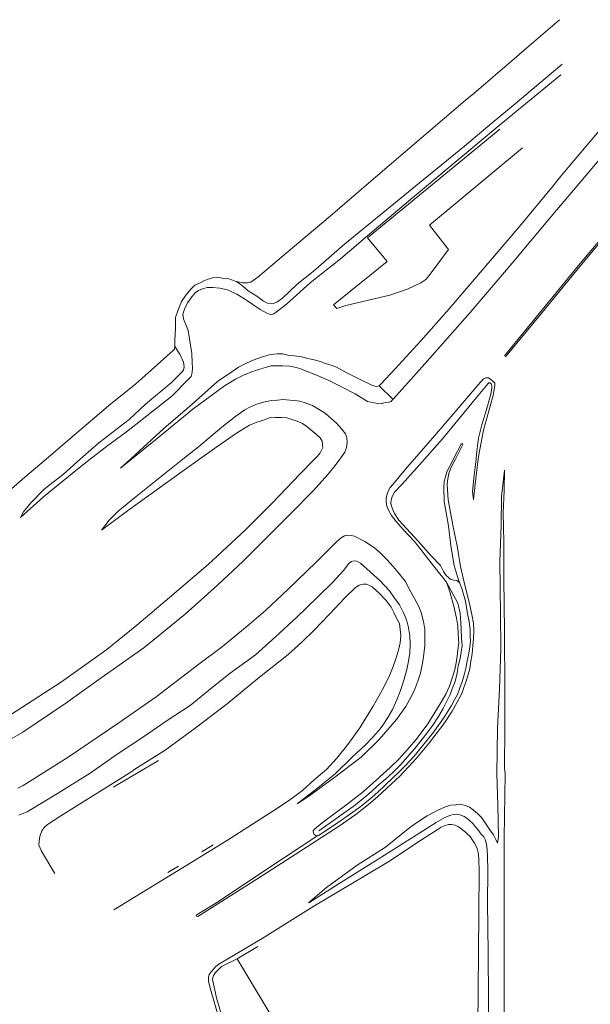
# Model space of a CAD drawing. Header units: metres. Extents: x 66374 to 71914, y 405953 to 412623.
# Tile 37 of 42: x 69538 to 69906, y 410648 to 411284. Entities that reach past the tile are written whole.
import ezdxf

# ---------------------------------------------------------------- set-up
doc = ezdxf.new("R2010")
doc.units = ezdxf.units.M
doc.layers.add('2013-05-24_onderlegger_OVLIJNOBJ', color=252, linetype='Continuous', lineweight=0)

msp = doc.modelspace()

# ---------------------------------------------------------------- linework, layer by layer
at = {"layer": '2013-05-24_onderlegger_OVLIJNOBJ'}
for p, q in [((69886.29, 411283.64), (69866.71, 411266.78)), ((69866.71, 411266.78), (69857.03, 411258.45)), ((69857.03, 411258.45), (69831.07, 411236.09)), ((69888, 411254.97), (69857.74, 411229.31)), ((69887.16, 411248.01), (69853.67, 411220.52)), ((69831.07, 411236.09), (69825.54, 411231.4)), ((69825.54, 411231.4), (69797.26, 411207.39)), ((69857.74, 411229.31), (69842.99, 411216.97)), ((69903.48, 411201.99), (69924.62, 411227.04)), ((69842.99, 411216.97), (69825.09, 411201.99)), ((69853.67, 411220.52), (69846.22, 411214.3)), ((69762.47, 411142.84), (69847.82, 411212.98)), ((69846.22, 411214.3), (69817.52, 411190.37)), ((69797.26, 411207.39), (69769.25, 411183.28)), ((69825.09, 411201.99), (69798.46, 411180.28)), ((69862.38, 411200.95), (69802.53, 411150.96)), ((69886.18, 411181.27), (69903.48, 411201.99)), ((69817.52, 411190.37), (69788.97, 411166.55)), ((69914.15, 411195.93), (69895.36, 411173.68)), ((69769.25, 411183.28), (69738.53, 411156.77)), ((69798.46, 411180.28), (69772.42, 411158.94)), ((69882.18, 411176.49), (69886.17, 411181.27)), ((69860.42, 411150.18), (69882.18, 411176.49)), ((69895.36, 411173.68), (69880.88, 411156.53)), ((69788.97, 411166.55), (69763.99, 411145.44)), ((69772.42, 411158.94), (69747.7, 411138.8)), ((69738.53, 411156.77), (69714.23, 411136.3)), ((69880.88, 411156.53), (69855.82, 411126.57)), ((69898.57, 411125.05), (69921.32, 411152.22)), ((69802.53, 411150.96), (69814.85, 411135.3)), ((69835.37, 411120.72), (69860.42, 411150.18)), ((69899.34, 411124.41), (69922.09, 411151.58)), ((69763.99, 411145.44), (69745.11, 411129.24)), ((69775.13, 411127.65), (69762.47, 411142.84)), ((69714.23, 411136.3), (69691.74, 411117.37)), ((69747.7, 411138.8), (69727.45, 411121.08)), ((69814.85, 411135.3), (69802.34, 411118.45)), ((69745.11, 411129.24), (69725.61, 411113.81)), ((69740.64, 411099.67), (69775.13, 411127.65)), ((69855.82, 411126.57), (69828.82, 411094.71)), ((69727.45, 411121.08), (69717.17, 411112.85)), ((69815.18, 411097.05), (69835.37, 411120.72)), ((69898.57, 411125.05), (69873.19, 411094)), ((69899.34, 411124.41), (69873.96, 411093.37)), ((69657.34, 411115.29), (69654.62, 411113.8)), ((69659.7, 411116.28), (69657.34, 411115.29)), ((69662.59, 411117.06), (69659.7, 411116.28)), ((69665.86, 411117.39), (69662.59, 411117.06)), ((69668.84, 411116.93), (69665.86, 411117.39)), ((69672.49, 411116.69), (69668.84, 411116.93)), ((69677.2, 411114.87), (69672.49, 411116.69)), ((69678.13, 411114.66), (69677.2, 411114.87)), ((69681.89, 411113.81), (69678.13, 411114.66)), ((69682.22, 411111.69), (69678.13, 411114.66)), ((69687.29, 411114.3), (69685.15, 411113.79)), ((69691.74, 411117.37), (69687.29, 411114.3)), ((69796.92, 411113.86), (69788.74, 411109.95)), ((69800.03, 411115.9), (69796.92, 411113.86)), ((69802.34, 411118.45), (69800.03, 411115.9)), ((69648.75, 411109.92), (69645.47, 411105.79)), ((69651.21, 411112.29), (69648.75, 411109.92)), ((69654.62, 411113.8), (69651.21, 411112.29)), ((69653.65, 411108.92), (69651.43, 411107.39)), ((69656.1, 411109.94), (69653.65, 411108.92)), ((69659.13, 411110.75), (69656.1, 411109.94)), ((69662.85, 411110.82), (69659.13, 411110.75)), ((69667.38, 411110.47), (69662.85, 411110.82)), ((69672.27, 411109.23), (69667.38, 411110.47)), ((69678.26, 411106.46), (69672.27, 411109.23)), ((69685.15, 411113.79), (69681.89, 411113.81)), ((69685.6, 411108.68), (69682.22, 411111.69)), ((69691.25, 411105.28), (69685.6, 411108.68)), ((69712.04, 411108.04), (69707.63, 411104)), ((69725.61, 411113.81), (69710.25, 411100.05)), ((69717.17, 411112.85), (69712.04, 411108.04)), ((69788.74, 411109.95), (69776.85, 411105.88)), ((69642.5, 411101.75), (69640.12, 411095.66)), ((69645.47, 411105.79), (69642.5, 411101.75)), ((69649.3, 411104.87), (69646.46, 411100.82)), ((69651.43, 411107.39), (69649.3, 411104.87)), ((69683.88, 411102.98), (69678.26, 411106.46)), ((69693.42, 411096.57), (69683.88, 411102.98)), ((69695.52, 411102.04), (69691.25, 411105.28)), ((69697.99, 411100.79), (69695.52, 411102.04)), ((69704.15, 411101.31), (69701.62, 411100.47)), ((69707.63, 411104), (69704.15, 411101.31)), ((69776.85, 411105.88), (69748.51, 411099.15)), ((69640.12, 411095.66), (69638.81, 411091.46)), ((69644.49, 411096.92), (69643.44, 411093.64)), ((69646.46, 411100.82), (69644.49, 411096.92)), ((69697.7, 411094.26), (69693.42, 411096.57)), ((69701.62, 411100.47), (69697.99, 411100.79)), ((69703.71, 411094.97), (69701.59, 411093.6)), ((69710.25, 411100.05), (69703.71, 411094.97)), ((69742.74, 411097.34), (69740.64, 411099.67)), ((69748.51, 411099.15), (69742.74, 411097.34)), ((69796.85, 411076.49), (69815.18, 411097.05)), ((69638.81, 411091.46), (69638.75, 411084.26)), ((69643.44, 411093.64), (69643.93, 411090.53)), ((69643.93, 411090.53), (69646.92, 411082.96)), ((69699.74, 411093.46), (69697.7, 411094.26)), ((69701.59, 411093.6), (69699.74, 411093.46)), ((69828.82, 411094.71), (69799.52, 411061.59)), ((69873.19, 411094), (69850.81, 411066.67)), ((69873.96, 411093.37), (69851.58, 411066.04)), ((69638.75, 411084.26), (69638.35, 411076.85)), ((69646.92, 411082.96), (69649.29, 411068.12)), ((69638.35, 411076.85), (69638.31, 411073.23)), ((69780.27, 411058.31), (69796.85, 411076.49)), ((69637.15, 411070.05), (69612.86, 411048.52)), ((69638.04, 411070.91), (69637.15, 411070.05)), ((69638.1, 411072.21), (69638.04, 411070.91)), ((69638.21, 411072.73), (69638.1, 411072.21)), ((69638.31, 411073.23), (69638.21, 411072.73)), ((69638.21, 411072.73), (69641.43, 411067.68)), ((69641.43, 411067.68), (69643.84, 411062.63)), ((69649.29, 411068.12), (69649.5, 411062.3)), ((69687.69, 411063.4), (69683.55, 411061.6)), ((69691.21, 411064.79), (69687.69, 411063.4)), ((69695.46, 411066.38), (69691.21, 411064.79)), ((69700.05, 411067.59), (69695.46, 411066.38)), ((69704.23, 411068.03), (69700.05, 411067.59)), ((69707.95, 411067.89), (69704.23, 411068.03)), ((69712.11, 411066.99), (69707.95, 411067.89)), ((69715.46, 411066.72), (69712.11, 411066.99)), ((69720.07, 411066.15), (69715.46, 411066.72)), ((69724.14, 411065.07), (69720.07, 411066.15)), ((69727.19, 411064.23), (69724.14, 411065.07)), ((69732.25, 411063), (69727.19, 411064.23)), ((69643.83, 411057.36), (69642.61, 411055.85)), ((69644.29, 411059.66), (69643.83, 411057.36)), ((69643.84, 411062.63), (69644.29, 411059.66)), ((69649.72, 411058.86), (69649.47, 411056.05)), ((69649.5, 411062.3), (69649.72, 411058.86)), ((69679.45, 411059.38), (69674.49, 411056.03)), ((69683.55, 411061.6), (69679.45, 411059.38)), ((69687.19, 411056.17), (69692.22, 411057.78)), ((69692.22, 411057.78), (69696.72, 411059.11)), ((69696.72, 411059.11), (69700.37, 411060.2)), ((69700.37, 411060.2), (69704.33, 411060.25)), ((69704.33, 411060.25), (69707.95, 411060.26)), ((69707.95, 411060.26), (69712.49, 411060.07)), ((69712.49, 411060.07), (69716.58, 411059.13)), ((69716.58, 411059.13), (69719.56, 411058.31)), ((69719.56, 411058.31), (69723.66, 411056.67)), ((69723.66, 411056.67), (69728.08, 411054.91)), ((69735.29, 411061.86), (69732.25, 411063)), ((69739.07, 411060.67), (69735.29, 411061.86)), ((69742.58, 411059.42), (69739.07, 411060.67)), ((69749.28, 411055.75), (69742.58, 411059.42)), ((69771.12, 411048.33), (69780.27, 411058.31)), ((69799.52, 411061.59), (69779.18, 411038.98)), ((69642.61, 411055.85), (69635.9, 411049.25)), ((69647.51, 411051.99), (69636.29, 411040.76)), ((69648.73, 411053.28), (69647.51, 411051.99)), ((69649.47, 411056.05), (69648.73, 411053.28)), ((69674.49, 411056.03), (69665.83, 411050.05)), ((69670.23, 411047.31), (69677.31, 411051.6)), ((69677.31, 411051.6), (69682.64, 411054.13)), ((69682.64, 411054.13), (69687.19, 411056.17)), ((69728.08, 411054.91), (69737.17, 411051.06)), ((69737.17, 411051.06), (69745.37, 411046.91)), ((69758.63, 411051.02), (69749.28, 411055.75)), ((69765.41, 411047.85), (69758.63, 411051.02)), ((69833.86, 411047.99), (69837.39, 411051.84)), ((69837.39, 411051.84), (69838.86, 411052.6)), ((69838.86, 411052.6), (69840.43, 411052.48)), ((69840.43, 411052.48), (69842.06, 411051.47)), ((69842.06, 411051.47), (69843.46, 411050.2)), ((69612.86, 411048.52), (69596.95, 411035.83)), ((69635.9, 411049.25), (69619.29, 411035.48)), ((69665.83, 411050.05), (69649.39, 411035.61)), ((69649.93, 411032.26), (69670.23, 411047.31)), ((69745.37, 411046.91), (69754.58, 411042.27)), ((69767.31, 411047.13), (69765.41, 411047.85)), ((69768.63, 411046.97), (69767.31, 411047.13)), ((69769.96, 411047.29), (69768.63, 411046.97)), ((69770.09, 411047.4), (69769.96, 411047.29)), ((69770.09, 411047.4), (69771.12, 411048.33)), ((69778.95, 411038.71), (69770.09, 411047.4)), ((69817.78, 411029.11), (69833.86, 411047.99)), ((69840.3, 411048.94), (69832.78, 411039.73)), ((69840.91, 411049.43), (69840.3, 411048.94)), ((69841.46, 411049.29), (69840.91, 411049.43)), ((69842.16, 411048.67), (69841.46, 411049.29)), ((69842.08, 411041.96), (69842.67, 411045.96)), ((69842.64, 411047.6), (69842.16, 411048.67)), ((69842.67, 411045.96), (69842.64, 411047.6)), ((69843.46, 411050.2), (69844.56, 411048.99)), ((69844.18, 411045.16), (69843.47, 411041.1)), ((69844.55, 411047.6), (69844.18, 411045.16)), ((69844.56, 411048.99), (69844.55, 411047.6)), ((69636.29, 411040.76), (69607.23, 411017.64)), ((69700.62, 411037.77), (69695.53, 411036.75)), ((69704.54, 411038.18), (69700.62, 411037.77)), ((69708.08, 411038.51), (69704.54, 411038.18)), ((69712.35, 411038.16), (69708.08, 411038.51)), ((69715.53, 411037.98), (69712.35, 411038.16)), ((69718.98, 411037.43), (69715.53, 411037.98)), ((69754.58, 411042.27), (69762.49, 411037.29)), ((69777.78, 411037.32), (69778.95, 411038.71)), ((69779.18, 411038.98), (69778.95, 411038.71)), ((69832.78, 411039.73), (69810.77, 411013.21)), ((69839.9, 411034.27), (69842.08, 411041.96)), ((69843.47, 411041.1), (69841.51, 411034.16)), ((69596.95, 411035.83), (69567.66, 411010.61)), ((69619.29, 411035.48), (69608.93, 411025.66)), ((69625.73, 411012.43), (69649.93, 411032.26)), ((69649.39, 411035.61), (69631.13, 411019.85)), ((69683.38, 411031.76), (69677.54, 411027.85)), ((69686.59, 411033.65), (69683.38, 411031.76)), ((69690.52, 411035.31), (69686.59, 411033.65)), ((69695.53, 411036.75), (69690.52, 411035.31)), ((69723.02, 411036.06), (69718.98, 411037.43)), ((69726.97, 411034.66), (69723.02, 411036.06)), ((69730.87, 411032.35), (69726.97, 411034.66)), ((69735.34, 411029.45), (69730.87, 411032.35)), ((69762.49, 411037.29), (69766.71, 411036.3)), ((69766.71, 411036.3), (69769.17, 411035.84)), ((69769.17, 411035.84), (69771.26, 411035.72)), ((69771.26, 411035.72), (69773.01, 411036.43)), ((69773.01, 411036.43), (69775.93, 411036.6)), ((69775.93, 411036.6), (69777.78, 411037.32)), ((69836.23, 411022.09), (69839.9, 411034.27)), ((69841.51, 411034.16), (69837.38, 411018.74)), ((69608.93, 411025.66), (69589.3, 411010.63)), ((69677.54, 411027.85), (69668.62, 411020.72)), ((69691.16, 411023.95), (69695.47, 411025.18)), ((69695.47, 411025.18), (69699.2, 411026.67)), ((69699.2, 411026.67), (69702.88, 411026.88)), ((69702.88, 411026.88), (69706.97, 411026.99)), ((69706.97, 411026.99), (69710.46, 411026.7)), ((69710.46, 411026.7), (69713.68, 411025.53)), ((69713.68, 411025.53), (69717.2, 411024.57)), ((69742.56, 411023.2), (69735.34, 411029.45)), ((69800.32, 411008.75), (69817.78, 411029.11)), ((69631.13, 411019.85), (69615.54, 411005.37)), ((69668.62, 411020.72), (69653.46, 411008)), ((69678.73, 411017.33), (69686.47, 411021.98)), ((69686.47, 411021.98), (69691.16, 411023.95)), ((69717.2, 411024.57), (69720.56, 411023.11)), ((69720.56, 411023.11), (69723.31, 411021.19)), ((69723.31, 411021.19), (69729.84, 411015.7)), ((69746.07, 411019.45), (69742.56, 411023.2)), ((69748.44, 411016.28), (69746.07, 411019.45)), ((69837.38, 411018.74), (69834.14, 411001.69)), ((69834.15, 411013.53), (69836.23, 411022.09)), ((69594.29, 411008.18), (69607.23, 411017.64)), ((69610.38, 411000), (69625.73, 411012.43)), ((69665.33, 411007.95), (69678.73, 411017.33)), ((69729.84, 411015.7), (69732.04, 411013.73)), ((69732.04, 411013.73), (69733.31, 411011.62)), ((69749.28, 411013.78), (69748.44, 411016.28)), ((69749.5, 411010.75), (69749.28, 411013.78)), ((69810.77, 411013.21), (69799.21, 411000)), ((69832.84, 411003.27), (69834.15, 411013.53)), ((69567.66, 411010.61), (69555.3, 411000)), ((69589.3, 411010.63), (69577.26, 411000)), ((69583.74, 411000), (69594.29, 411008.18)), ((69653.46, 411008), (69643.48, 411000)), ((69654.15, 411000), (69665.33, 411007.95)), ((69733.7, 411007.54), (69732.09, 411004.16)), ((69733.31, 411011.62), (69733.5, 411009.33)), ((69733.5, 411009.33), (69733.7, 411007.54)), ((69747.84, 411004.44), (69749.03, 411007.51)), ((69749.03, 411007.51), (69749.5, 411010.75)), ((69792.59, 411000), (69800.32, 411008.75)), ((69818.41, 411001.06), (69822.98, 411009.67)), ((69823.3, 411008.12), (69819.19, 411000)), ((69822.98, 411009.67), (69823.47, 411010.15)), ((69824.03, 411009.5), (69823.3, 411008.12)), ((69823.47, 411010.15), (69823.84, 411009.92)), ((69823.84, 411009.92), (69824.03, 411009.5)), ((69555.3, 411000), (69541.68, 410988.3)), ((69577.26, 411000), (69566.43, 410990.44)), ((69575.51, 410993.62), (69583.74, 411000)), ((69603.24, 410994.22), (69610.38, 411000)), ((69609.62, 411000), (69603.24, 410994.22)), ((69615.54, 411005.37), (69609.62, 411000)), ((69643.48, 411000), (69634.88, 410993.11)), ((69644.5, 410993.13), (69654.15, 411000)), ((69728.38, 411000), (69718.83, 410990.3)), ((69730.07, 411001.71), (69728.38, 411000)), ((69732.09, 411004.16), (69730.07, 411001.71)), ((69741.57, 410996.02), (69744.64, 411000)), ((69744.64, 411000), (69745.25, 411000.8)), ((69745.25, 411000.8), (69747.84, 411004.44)), ((69786.95, 410993.61), (69792.59, 411000)), ((69799.21, 411000), (69797.7, 410998.28)), ((69813.92, 410992.24), (69817.87, 411000)), ((69819.19, 411000), (69816.56, 410994.81)), ((69817.87, 411000), (69818.41, 411001.06)), ((69831.34, 410989.62), (69832.48, 411000)), ((69833.93, 411000), (69831.97, 410983.97)), ((69832.48, 411000), (69832.84, 411003.27)), ((69834.14, 411001.69), (69833.93, 411000)), ((69553.59, 410975.65), (69575.51, 410993.62)), ((69607.75, 410966.66), (69644.5, 410993.13)), ((69737.08, 410990.43), (69741.57, 410996.02)), ((69778.83, 410983.68), (69786.95, 410993.61)), ((69797.7, 410998.28), (69784.88, 410983.89)), ((69816.56, 410994.81), (69815.02, 410990.82)), ((69541.68, 410988.3), (69512.85, 410963.39)), ((69566.43, 410990.44), (69554.11, 410980.68)), ((69634.88, 410993.11), (69613.38, 410975.83)), ((69718.83, 410990.3), (69701.56, 410971.95)), ((69727.17, 410979.35), (69737.08, 410990.43)), ((69811.94, 410985.68), (69813.06, 410989.57)), ((69813.06, 410989.57), (69813.92, 410992.24)), ((69814.38, 410987.28), (69813.91, 410984.05)), ((69815.02, 410990.82), (69814.38, 410987.28)), ((69830.2, 410979.15), (69831.34, 410989.62)), ((69850.79, 410992.87), (69848.98, 410975.96)), ((69850.73, 410979.55), (69850.79, 410992.81)), ((69554.11, 410980.68), (69545.51, 410971.75)), ((69776.12, 410979.88), (69777.15, 410981.66)), ((69777.15, 410981.66), (69778.83, 410983.68)), ((69784.88, 410983.89), (69779.98, 410978.67)), ((69811.64, 410981.88), (69811.94, 410985.68)), ((69812.01, 410972.61), (69811.64, 410981.88)), ((69813.91, 410984.05), (69814.03, 410980.28)), ((69831.97, 410983.97), (69830.85, 410973.76)), ((69538.75, 410962.4), (69553.59, 410975.65)), ((69613.38, 410975.83), (69601.85, 410966.46)), ((69713.21, 410965.18), (69727.17, 410979.35)), ((69774.62, 410972.94), (69774.66, 410974.99)), ((69774.66, 410974.99), (69775.19, 410977.42)), ((69775.19, 410977.42), (69776.12, 410979.88)), ((69777.9, 410974.35), (69777.52, 410971.92)), ((69778.36, 410975.96), (69777.9, 410974.35)), ((69779.98, 410978.67), (69778.36, 410975.96)), ((69814.03, 410980.28), (69814.49, 410973.76)), ((69830.85, 410973.76), (69830.2, 410979.15)), ((69848.98, 410975.96), (69848.67, 410957.13)), ((69850.06, 410965.37), (69850.73, 410979.55)), ((69545.51, 410971.75), (69540.73, 410966.05)), ((69701.56, 410971.95), (69683.86, 410954.49)), ((69774.86, 410970.53), (69774.62, 410972.94)), ((69775.37, 410968.5), (69774.86, 410970.53)), ((69776.04, 410967.06), (69775.37, 410968.5)), ((69777.52, 410971.92), (69777.79, 410970.32)), ((69777.79, 410970.32), (69778.65, 410967.98)), ((69778.65, 410967.98), (69779.88, 410965.02)), ((69814.72, 410956.95), (69812.01, 410972.61)), ((69814.49, 410973.76), (69817.54, 410957.42)), ((69540.73, 410966.05), (69538.75, 410962.4)), ((69591.11, 410954.13), (69607.75, 410966.66)), ((69601.85, 410966.46), (69596, 410960.68)), ((69698.95, 410950.76), (69713.21, 410965.18)), ((69777.9, 410963.76), (69776.04, 410967.06)), ((69781.03, 410959.77), (69777.9, 410963.76)), ((69779.88, 410965.02), (69782.71, 410960.59)), ((69850.36, 410946.36), (69850.06, 410965.37)), ((69596, 410960.68), (69591.11, 410954.13)), ((69785.47, 410954.54), (69781.03, 410959.77)), ((69782.71, 410960.59), (69795.25, 410947.01)), ((69816.28, 410944.16), (69814.72, 410956.95)), ((69817.54, 410957.42), (69820.48, 410942.74)), ((69848.67, 410957.13), (69847.83, 410933.93)), ((69683.86, 410954.49), (69659.79, 410931.99)), ((69682.26, 410934.29), (69698.95, 410950.76)), ((69742.52, 410946.68), (69745.53, 410949.35)), ((69745.53, 410949.35), (69747.79, 410950.43)), ((69747.79, 410950.43), (69749.79, 410950.99)), ((69749.79, 410950.99), (69751.91, 410950.82)), ((69751.91, 410950.82), (69754.07, 410950.22)), ((69754.07, 410950.22), (69760.81, 410946.92)), ((69792.5, 410947.2), (69785.47, 410954.54)), ((69729.4, 410933.52), (69742.52, 410946.68)), ((69760.81, 410946.92), (69767.1, 410942.84)), ((69767.1, 410942.84), (69770.74, 410939.54)), ((69792.5, 410947.2), (69796.96, 410941.77)), ((69795.25, 410947.01), (69803.62, 410937.61)), ((69818.41, 410931.3), (69816.28, 410944.16)), ((69820.48, 410942.74), (69822.43, 410930.81)), ((69850.43, 410922.48), (69850.36, 410946.36)), ((69770.74, 410939.54), (69775.05, 410935.25)), ((69796.96, 410941.77), (69805.02, 410931.28)), ((69803.62, 410937.61), (69809.5, 410931.46)), ((69659.79, 410931.99), (69634.85, 410910.76)), ((69665.82, 410918.66), (69682.26, 410934.29)), ((69711.43, 410916.17), (69729.4, 410933.52)), ((69750.46, 410932.75), (69746.95, 410928.08)), ((69752.14, 410933.93), (69750.46, 410932.75)), ((69753.71, 410934.45), (69752.14, 410933.93)), ((69755.57, 410934.21), (69753.71, 410934.45)), ((69757.91, 410932.93), (69755.57, 410934.21)), ((69764.24, 410927.4), (69757.91, 410932.93)), ((69775.05, 410935.25), (69779.05, 410930.81)), ((69779.05, 410930.81), (69782.19, 410926.92)), ((69805.02, 410931.28), (69810.08, 410924.93)), ((69809.5, 410931.46), (69811.44, 410927.61)), ((69820.9, 410922.7), (69818.41, 410931.3)), ((69822.43, 410930.81), (69825.22, 410918.65)), ((69847.83, 410933.93), (69848.09, 410916.88)), ((69746.95, 410928.08), (69740.13, 410920.56)), ((69770.5, 410921.63), (69764.24, 410927.4)), ((69782.19, 410926.92), (69786.85, 410921.37)), ((69810.08, 410924.93), (69813.42, 410920.58)), ((69811.44, 410927.61), (69813.23, 410924.94)), ((69813.23, 410924.94), (69814.72, 410923.54)), ((69814.72, 410923.54), (69815.76, 410922.64)), ((69644.91, 410900.08), (69665.82, 410918.66)), ((69740.13, 410920.56), (69730.21, 410910.96)), ((69748.19, 410910.74), (69754.76, 410917.26)), ((69754.76, 410917.26), (69757.22, 410918.69)), ((69757.22, 410918.69), (69759.81, 410919.33)), ((69759.81, 410919.33), (69761.9, 410919.25)), ((69761.9, 410919.25), (69763.88, 410918.54)), ((69763.88, 410918.54), (69765.52, 410917.63)), ((69765.52, 410917.63), (69770.13, 410913.63)), ((69776.69, 410915.1), (69770.5, 410921.63)), ((69786.85, 410921.37), (69789.45, 410916.23)), ((69813.39, 410920.6), (69815.88, 410913.83)), ((69813.39, 410920.6), (69820.72, 410907)), ((69815.76, 410922.64), (69818.18, 410921.87)), ((69818.18, 410921.87), (69820.04, 410921.62)), ((69820.04, 410921.62), (69821.78, 410920.49)), ((69821.78, 410920.49), (69820.9, 410922.7)), ((69823.35, 410916.58), (69821.78, 410920.49)), ((69825.22, 410918.65), (69827.99, 410907.74)), ((69848.09, 410916.88), (69848.33, 410900.26)), ((69850.76, 410889.24), (69850.43, 410922.48)), ((69634.85, 410910.76), (69613.76, 410892.94)), ((69696.65, 410902.32), (69711.43, 410916.17)), ((69730.21, 410910.96), (69716.82, 410897.91)), ((69737.99, 410899.95), (69748.19, 410910.74)), ((69770.13, 410913.63), (69774.45, 410908.89)), ((69779.58, 410910.92), (69776.69, 410915.1)), ((69783.12, 410905.99), (69779.58, 410910.92)), ((69789.45, 410916.23), (69791.98, 410911.55)), ((69791.98, 410911.55), (69795.46, 410905.45)), ((69815.88, 410913.83), (69818.26, 410905.22)), ((69825.6, 410908.29), (69823.35, 410916.58)), ((69774.45, 410908.89), (69777.7, 410904.55)), ((69777.7, 410904.55), (69779.6, 410901.12)), ((69785.83, 410900.85), (69783.12, 410905.99)), ((69795.46, 410905.45), (69797.2, 410901.06)), ((69818.26, 410905.22), (69819.91, 410897.46)), ((69820.72, 410907), (69822.31, 410900.7)), ((69827.01, 410900.12), (69825.6, 410908.29)), ((69827.99, 410907.74), (69829.89, 410899.81)), ((69618.26, 410878.26), (69644.91, 410900.08)), ((69686.26, 410893.32), (69696.65, 410902.32)), ((69716.82, 410897.91), (69703.14, 410885.27)), ((69727.86, 410889.36), (69737.99, 410899.95)), ((69779.6, 410901.12), (69781.42, 410897.07)), ((69786.9, 410898.41), (69785.83, 410900.85)), ((69787.8, 410895.7), (69786.9, 410898.41)), ((69797.2, 410901.06), (69798.61, 410895.32)), ((69822.31, 410900.7), (69822.67, 410894.56)), ((69828.07, 410895.2), (69827.01, 410900.12)), ((69829.89, 410899.81), (69830.82, 410894.08)), ((69848.33, 410900.26), (69848.57, 410877.9)), ((69613.76, 410892.94), (69594.45, 410877.16)), ((69669.07, 410879.16), (69686.26, 410893.32)), ((69781.42, 410897.07), (69783.1, 410893.99)), ((69783.1, 410893.99), (69783.63, 410890.19)), ((69788.7, 410892.22), (69787.8, 410895.7)), ((69789.92, 410886.2), (69788.7, 410892.22)), ((69798.61, 410895.32), (69799.4, 410890.03)), ((69819.91, 410897.46), (69820.83, 410892.2)), ((69820.83, 410892.2), (69821.07, 410887.73)), ((69822.67, 410894.56), (69822.95, 410890.07)), ((69828.7, 410889.89), (69828.07, 410895.2)), ((69830.82, 410894.08), (69831.06, 410889.27)), ((69703.14, 410885.27), (69690.33, 410873.66)), ((69720.42, 410882.23), (69727.86, 410889.36)), ((69784, 410886.11), (69783.62, 410881.52)), ((69783.63, 410890.19), (69784, 410886.11)), ((69790.05, 410880.42), (69789.92, 410886.2)), ((69799.4, 410890.03), (69799.53, 410884.34)), ((69821.07, 410887.73), (69821.25, 410884.08)), ((69822.95, 410890.07), (69823.16, 410884.3)), ((69828.81, 410885.64), (69828.7, 410889.89)), ((69829.01, 410882.42), (69828.81, 410885.64)), ((69831.06, 410889.27), (69830.84, 410884.08)), ((69851.17, 410850.11), (69850.76, 410889.24)), ((69652.81, 410866.99), (69669.07, 410879.16)), ((69711.26, 410873.88), (69720.42, 410882.23)), ((69783.62, 410881.52), (69782.69, 410877.62)), ((69789.78, 410875.03), (69790.05, 410880.42)), ((69799.56, 410879.8), (69798.89, 410874.24)), ((69799.53, 410884.34), (69799.56, 410879.8)), ((69821.35, 410881.2), (69820.79, 410876.98)), ((69821.25, 410884.08), (69821.35, 410881.2)), ((69823.46, 410879.73), (69822.93, 410875.42)), ((69823.16, 410884.3), (69823.46, 410879.73)), ((69828.36, 410877.47), (69829.01, 410882.42)), ((69830.48, 410879.64), (69829.95, 410874.46)), ((69830.84, 410884.08), (69830.48, 410879.64)), ((69594.45, 410877.16), (69565.14, 410856.41)), ((69590.9, 410858.91), (69618.26, 410878.26)), ((69690.33, 410873.66), (69674, 410861.85)), ((69691.9, 410858.46), (69711.26, 410873.88)), ((69781.13, 410872.43), (69779.1, 410866.23)), ((69782.69, 410877.62), (69781.13, 410872.43)), ((69789.02, 410869.75), (69789.78, 410875.03)), ((69798.89, 410874.24), (69798.01, 410868.36)), ((69820.29, 410872.84), (69819.44, 410867.24)), ((69820.79, 410876.98), (69820.29, 410872.84)), ((69822.93, 410875.42), (69822.21, 410871.44)), ((69826.87, 410869.94), (69827.64, 410873.63)), ((69827.64, 410873.63), (69828.36, 410877.47)), ((69829.95, 410874.46), (69828.93, 410868.35)), ((69848.57, 410877.9), (69847.72, 410851.57)), ((69626.3, 410846.55), (69652.81, 410866.99)), ((69779.1, 410866.23), (69776.52, 410859.74)), ((69787.84, 410864.29), (69789.02, 410869.75)), ((69798.01, 410868.36), (69796.6, 410861.88)), ((69819.44, 410867.24), (69818.55, 410863.35)), ((69821.04, 410866.63), (69820.37, 410861.88)), ((69822.21, 410871.44), (69821.04, 410866.63)), ((69825.82, 410865.22), (69826.87, 410869.94)), ((69828.93, 410868.35), (69828.56, 410864.77)), ((69674, 410861.85), (69662.27, 410852.69)), ((69776.52, 410859.74), (69772.01, 410851.02)), ((69786.24, 410858.06), (69787.84, 410864.29)), ((69796.6, 410861.88), (69794.93, 410856.64)), ((69818.55, 410863.35), (69816.79, 410857.99)), ((69820.37, 410861.88), (69818.98, 410856.59)), ((69823.5, 410856.32), (69824.91, 410860.89)), ((69824.91, 410860.89), (69825.82, 410865.22)), ((69827.51, 410861.06), (69826.27, 410857.32)), ((69828.56, 410864.77), (69827.51, 410861.06)), ((69565.14, 410856.41), (69543.26, 410842.06)), ((69568.03, 410842.52), (69590.9, 410858.91)), ((69671.99, 410842.09), (69691.9, 410858.46)), ((69783.84, 410850.66), (69786.24, 410858.06)), ((69794.93, 410856.64), (69793.09, 410851.65)), ((69815.33, 410853.51), (69813.13, 410848.28)), ((69816.79, 410857.99), (69815.33, 410853.51)), ((69818.98, 410856.59), (69817.18, 410851.72)), ((69821.97, 410852.53), (69823.5, 410856.32)), ((69826.27, 410857.32), (69824.63, 410852.56)), ((69662.27, 410852.69), (69648.14, 410841.11)), ((69772.01, 410851.02), (69766.21, 410840.64)), ((69781.5, 410844.79), (69783.84, 410850.66)), ((69790.86, 410846.97), (69787.32, 410840.36)), ((69793.09, 410851.65), (69790.86, 410846.97)), ((69813.13, 410848.28), (69810.69, 410844.3)), ((69815.88, 410848.23), (69813.53, 410843.36)), ((69817.18, 410851.72), (69815.88, 410848.23)), ((69818.87, 410845.03), (69820.5, 410848.08)), ((69820.5, 410848.08), (69821.97, 410852.53)), ((69823.51, 410849.23), (69821.57, 410845.58)), ((69824.63, 410852.56), (69823.51, 410849.23)), ((69847.72, 410851.57), (69846.43, 410826.32)), ((69851.17, 410850.11), (69851.01, 410827.03)), ((69543.26, 410842.06), (69515.87, 410824.32)), ((69540.33, 410823.78), (69568.03, 410842.52)), ((69602.24, 410829.77), (69626.3, 410846.55)), ((69648.14, 410841.11), (69633.36, 410831.3)), ((69651.38, 410826.33), (69671.99, 410842.09)), ((69766.21, 410840.64), (69757.62, 410826.73)), ((69778.56, 410838.47), (69781.5, 410844.79)), ((69810.69, 410844.3), (69807.66, 410839.28)), ((69813.53, 410843.36), (69811.26, 410839.05)), ((69814.55, 410837.66), (69816.73, 410841.1)), ((69816.73, 410841.1), (69818.87, 410845.03)), ((69821.57, 410845.58), (69817.07, 410837.35)), ((69775.62, 410833.25), (69778.56, 410838.47)), ((69787.32, 410840.36), (69781.22, 410832.06)), ((69807.66, 410839.28), (69801.5, 410829.31)), ((69811.26, 410839.05), (69808.24, 410833.86)), ((69817.07, 410837.35), (69811.66, 410829.23)), ((69812.37, 410834.08), (69814.55, 410837.66)), ((69569.53, 410807.76), (69602.24, 410829.77)), ((69633.36, 410831.3), (69617.49, 410820.41)), ((69781.22, 410832.06), (69770.1, 410819.13)), ((69771.97, 410827.7), (69775.62, 410833.25)), ((69801.5, 410829.31), (69797.15, 410823.38)), ((69804.64, 410828.31), (69800.08, 410822.42)), ((69811.66, 410829.23), (69801.83, 410816.24)), ((69808.24, 410833.86), (69804.64, 410828.31)), ((69807.23, 410826.93), (69809.63, 410830.11)), ((69809.63, 410830.11), (69812.37, 410834.08)), ((69522.78, 410813.99), (69540.33, 410823.78)), ((69632.04, 410812.31), (69651.38, 410826.33)), ((69757.62, 410826.73), (69749.86, 410815.82)), ((69766.04, 410820.61), (69769.56, 410824.61)), ((69769.56, 410824.61), (69771.97, 410827.7)), ((69797.15, 410823.38), (69793.63, 410818.83)), ((69800.08, 410822.42), (69793.84, 410814.4)), ((69802.77, 410820.79), (69805.28, 410824.05)), ((69805.28, 410824.05), (69807.23, 410826.93)), ((69846.43, 410826.32), (69845.81, 410796.91)), ((69851.01, 410827.03), (69850.93, 410800.9)), ((69617.49, 410820.41), (69601.68, 410810.12)), ((69749.86, 410815.82), (69742.79, 410807.09)), ((69752.8, 410807.85), (69761.01, 410815.34)), ((69770.1, 410819.13), (69758.33, 410807.74)), ((69761.01, 410815.34), (69766.04, 410820.61)), ((69793.63, 410818.83), (69789.66, 410814.2)), ((69801.83, 410816.24), (69794.41, 410807.16)), ((69796.25, 410812.86), (69799.98, 410817.34)), ((69799.98, 410817.34), (69802.77, 410820.79)), ((69601.68, 410810.12), (69583.73, 410797.43)), ((69612.43, 410799.85), (69632.04, 410812.31)), ((69786.55, 410810.67), (69782.69, 410806.46)), ((69789.66, 410814.2), (69786.55, 410810.67)), ((69793.84, 410814.4), (69788.63, 410808.16)), ((69790.44, 410806.03), (69793.68, 410809.71)), ((69793.68, 410809.71), (69796.25, 410812.86)), ((69540.44, 410789.37), (69569.53, 410807.76)), ((69601.57, 410790.04), (69627.66, 410805.62)), ((69742.79, 410807.09), (69736.04, 410799.66)), ((69758.33, 410807.74), (69740.63, 410794.16)), ((69741.69, 410796.84), (69752.8, 410807.85)), ((69782.69, 410806.46), (69777.44, 410801.27)), ((69783.71, 410802.74), (69779.8, 410798.63)), ((69788.63, 410808.16), (69783.71, 410802.74)), ((69786.57, 410801.93), (69790.44, 410806.03)), ((69794.41, 410807.16), (69788.77, 410801.24)), ((69583.73, 410797.43), (69562.66, 410784.29)), ((69564.79, 410769.79), (69610.49, 410798.54)), ((69610.49, 410798.54), (69612.43, 410799.85)), ((69736.04, 410799.66), (69728.13, 410793.08)), ((69730.32, 410787.72), (69741.69, 410796.84)), ((69777.44, 410801.27), (69769.98, 410794.55)), ((69779.8, 410798.63), (69775.69, 410794.88)), ((69778.8, 410794.26), (69782.77, 410797.97)), ((69782.77, 410797.97), (69786.57, 410801.93)), ((69788.77, 410801.24), (69783.42, 410795.53)), ((69845.81, 410796.91), (69846.55, 410776.76)), ((69851.36, 410796.88), (69850.62, 410755.59)), ((69850.93, 410800.9), (69851.36, 410796.88)), ((69598.76, 410788.36), (69601.57, 410790.04)), ((69728.13, 410793.08), (69720.54, 410786.2)), ((69740.63, 410794.16), (69724.77, 410782.5)), ((69769.98, 410794.55), (69759.9, 410785.64)), ((69770.32, 410790.21), (69763.47, 410784.02)), ((69769.12, 410785.15), (69774.17, 410789.8)), ((69775.69, 410794.88), (69770.32, 410790.21)), ((69774.17, 410789.8), (69778.8, 410794.26)), ((69783.42, 410795.53), (69775.04, 410787.74)), ((69537.12, 410787.58), (69540.44, 410789.37)), ((69562.66, 410784.29), (69543.06, 410772.32)), ((69720.54, 410786.2), (69711.55, 410779.45)), ((69717.23, 410777.58), (69730.32, 410787.72)), ((69759.9, 410785.64), (69750.1, 410777.85)), ((69763.47, 410784.02), (69754.71, 410776.95)), ((69764.03, 410780.59), (69769.12, 410785.15)), ((69775.04, 410787.74), (69769.07, 410782.1)), ((69711.55, 410779.45), (69702.14, 410773.21)), ((69724.77, 410782.5), (69717.23, 410777.58)), ((69750.1, 410777.85), (69733.25, 410765.27)), ((69763.09, 410777.25), (69755.03, 410770.64)), ((69756.68, 410774.79), (69764.03, 410780.59)), ((69769.07, 410782.1), (69763.09, 410777.25)), ((69821.97, 410777.35), (69819.5, 410777.02)), ((69825.73, 410776.59), (69821.97, 410777.35)), ((69543.06, 410772.32), (69537.8, 410770.18)), ((69702.14, 410773.21), (69671.58, 410753.59)), ((69754.71, 410776.95), (69742.2, 410767.91)), ((69745.09, 410766.52), (69756.68, 410774.79)), ((69807.84, 410773.47), (69800.93, 410769.83)), ((69812.83, 410775.59), (69807.84, 410773.47)), ((69815.98, 410776.82), (69812.83, 410775.59)), ((69819.5, 410777.02), (69815.98, 410776.82)), ((69816.19, 410770.29), (69817.86, 410770.77)), ((69817.86, 410770.77), (69819.71, 410770.85)), ((69819.71, 410770.85), (69822.2, 410770.46)), ((69828.39, 410775.39), (69825.73, 410776.59)), ((69830.63, 410773.75), (69828.39, 410775.39)), ((69833.5, 410771.38), (69830.63, 410773.75)), ((69836.27, 410768.48), (69833.5, 410771.38)), ((69846.55, 410776.76), (69846.97, 410756.31)), ((69556.17, 410764.18), (69564.79, 410769.79)), ((69733.25, 410765.27), (69728.37, 410761.18)), ((69742.2, 410767.91), (69731.13, 410760.07)), ((69731.33, 410757.39), (69745.09, 410766.52)), ((69755.03, 410770.64), (69744.57, 410763.33)), ((69800.93, 410769.83), (69790.88, 410763.17)), ((69793.95, 410757.4), (69806.82, 410765.63)), ((69806.82, 410765.63), (69812.41, 410768.8)), ((69812.41, 410768.8), (69816.19, 410770.29)), ((69822.2, 410770.46), (69824.78, 410769.39)), ((69824.78, 410769.39), (69826.53, 410768.43)), ((69826.53, 410768.43), (69828.16, 410766.98)), ((69828.16, 410766.98), (69830.33, 410764.79)), ((69830.33, 410764.79), (69831.83, 410763.13)), ((69838.74, 410764.71), (69836.27, 410768.48)), ((69841.31, 410760.82), (69838.74, 410764.71)), ((69551.26, 410756.41), (69552.49, 410760.05)), ((69552.49, 410760.05), (69554.02, 410762.23)), ((69554.02, 410762.23), (69556.17, 410764.18)), ((69744.57, 410763.33), (69715.8, 410744.9)), ((69728.37, 410761.18), (69727.57, 410760.2)), ((69727.57, 410760.2), (69727.64, 410758.58)), ((69727.64, 410758.58), (69728.15, 410757.87)), ((69790.88, 410763.17), (69774.22, 410749.71)), ((69794.93, 410752.76), (69805.04, 410759.36)), ((69805.04, 410759.36), (69808, 410761.27)), ((69808, 410761.27), (69810.03, 410762.5)), ((69810.03, 410762.5), (69811.98, 410763.34)), ((69811.98, 410763.34), (69814.69, 410764.18)), ((69814.69, 410764.18), (69816.78, 410764.2)), ((69816.78, 410764.2), (69819.05, 410763.71)), ((69819.05, 410763.71), (69820.76, 410762.88)), ((69820.76, 410762.88), (69822.42, 410761.85)), ((69822.42, 410761.85), (69824.08, 410760.62)), ((69824.08, 410760.62), (69825.5, 410759.44)), ((69825.5, 410759.44), (69826.86, 410758.26)), ((69826.86, 410758.26), (69828.62, 410756.49)), ((69831.83, 410763.13), (69833.58, 410761.06)), ((69833.58, 410761.06), (69835.81, 410758.06)), ((69835.81, 410758.06), (69837.43, 410756.3)), ((69843.66, 410757.56), (69841.31, 410760.82)), ((69550.7, 410750.97), (69550.82, 410753.44)), ((69550.82, 410753.44), (69551.26, 410756.41)), ((69671.58, 410753.59), (69643.26, 410736.34)), ((69698.92, 410736.3), (69729.89, 410756.75)), ((69728.15, 410757.87), (69729.89, 410756.75)), ((69729.89, 410756.75), (69730.51, 410757.16)), ((69730.51, 410757.16), (69731.33, 410757.39)), ((69769.33, 410741.79), (69793.95, 410757.4)), ((69777.39, 410741.03), (69794.93, 410752.76)), ((69828.62, 410756.49), (69829.82, 410754.83)), ((69829.82, 410754.83), (69830.68, 410753.53)), ((69830.68, 410753.53), (69831.46, 410752.26)), ((69831.46, 410752.26), (69832.42, 410750.61)), ((69837.43, 410756.3), (69838.7, 410754.13)), ((69838.7, 410754.13), (69839.12, 410752.1)), ((69839.12, 410752.1), (69839.51, 410750.09)), ((69845.2, 410754.61), (69843.66, 410757.56)), ((69846.28, 410752.1), (69845.2, 410754.61)), ((69846.97, 410756.31), (69846.28, 410752.1)), ((69850.62, 410755.59), (69850.63, 410707.17)), ((69552.35, 410746.95), (69550.7, 410750.97)), ((69560.88, 410732.65), (69552.35, 410746.95)), ((69655.76, 410746.63), (69663.07, 410751.07)), ((69774.22, 410749.71), (69755.86, 410737.94)), ((69832.42, 410750.61), (69833.28, 410748.75)), ((69833.28, 410748.75), (69833.77, 410746.2)), ((69833.77, 410746.2), (69834.16, 410744.74)), ((69839.51, 410750.09), (69839.63, 410747.66)), ((69839.63, 410747.66), (69839.83, 410744.13)), ((69715.8, 410744.9), (69691.81, 410729.43)), ((69743.63, 410725.71), (69769.33, 410741.79)), ((69760.7, 410731.06), (69777.39, 410741.03)), ((69834.16, 410744.74), (69834.26, 410741.82)), ((69834.26, 410741.82), (69834.44, 410734.11)), ((69839.83, 410744.13), (69840.14, 410734.18)), ((69643.26, 410736.34), (69599.06, 410709.13)), ((69633.85, 410733.34), (69640.61, 410737.44)), ((69665.06, 410713.61), (69698.92, 410736.3)), ((69755.86, 410737.94), (69736.08, 410723.68)), ((69834.44, 410734.11), (69834.04, 410681.29)), ((69840.14, 410734.18), (69839.99, 410713.78)), ((69691.81, 410729.43), (69653.16, 410704.96)), ((69727.81, 410711.49), (69760.7, 410731.06)), ((69736.08, 410723.68), (69724.58, 410713.68)), ((69724.61, 410713.65), (69743.63, 410725.71)), ((69652.68, 410706.1), (69665.06, 410713.61)), ((69839.99, 410713.78), (69840.23, 410681.39)), ((69694.57, 410690.64), (69727.81, 410711.49)), ((69850.63, 410707.17), (69850.64, 410669.81)), ((69651.96, 410705.44), (69652.68, 410706.1)), ((69652.21, 410705.03), (69651.96, 410705.44)), ((69653.16, 410704.96), (69652.21, 410705.03)), ((69666.75, 410674.08), (69694.57, 410690.64)), ((69678.47, 410677.61), (69691.73, 410685.61)), ((69668.31, 410672.53), (69678.42, 410677.58)), ((69678.42, 410677.58), (69678.47, 410677.61)), ((69678.42, 410677.58), (69704.35, 410634.62)), ((69834.04, 410681.29), (69833.52, 410627.79)), ((69840.23, 410681.39), (69840.5, 410652.01)), ((69660.38, 410667.38), (69661.8, 410669.2)), ((69661.8, 410669.2), (69663.19, 410670.78)), ((69663.19, 410670.78), (69664.8, 410672.53)), ((69664.35, 410668.56), (69668.31, 410672.53)), ((69664.8, 410672.53), (69666.75, 410674.08)), ((69850.64, 410669.81), (69850.57, 410622.12)), ((69659.97, 410665.96), (69660.38, 410667.38)), ((69659.99, 410663.05), (69659.97, 410665.96)), ((69660.78, 410659.58), (69659.99, 410663.05)), ((69662.65, 410664.2), (69662.74, 410665.23)), ((69665.23, 410652.43), (69662.65, 410664.2)), ((69662.74, 410665.23), (69663.17, 410666.79)), ((69663.17, 410666.79), (69664.35, 410668.56)), ((69669.02, 410631.56), (69660.78, 410659.58)), ((69674.23, 410621.87), (69665.23, 410652.43)), ((69840.5, 410652.01), (69840.12, 410615.85))]:
    msp.add_line(p, q, dxfattribs=at)

doc.saveas('drawing.dxf')
